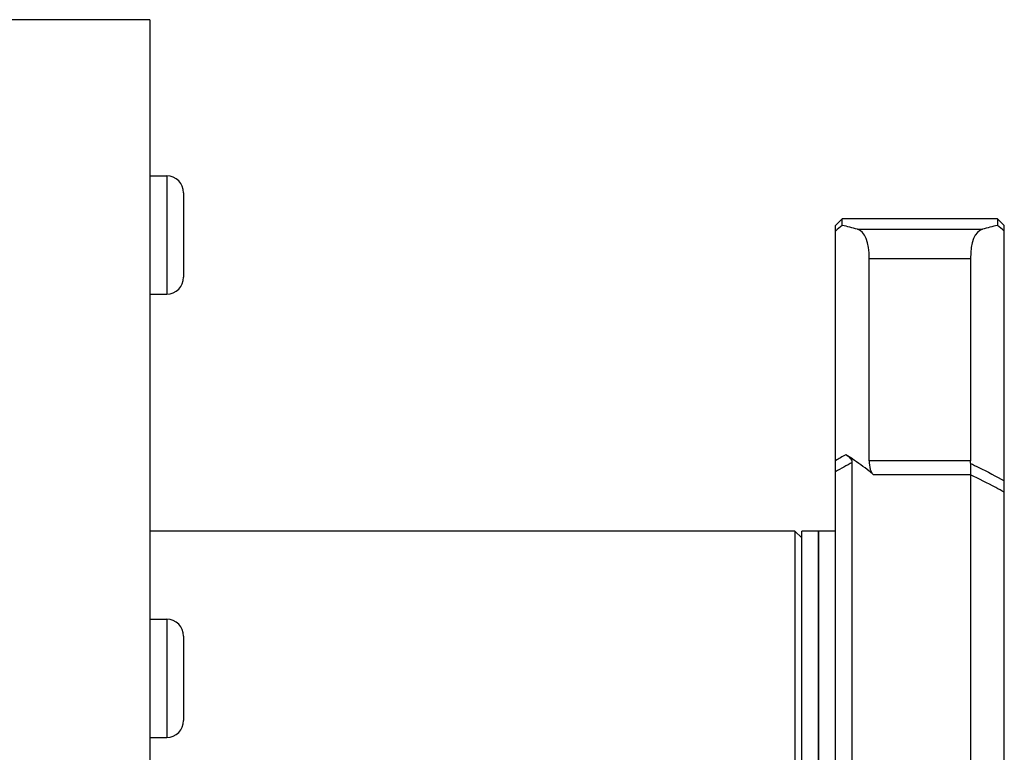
# Model space of a CAD drawing. Header units: millimetres. Extents: x 0 to 698, y 3778 to 4318.
# Tile 9 of 12: x 440 to 469, y 4135 to 4156. Entities that reach past the tile are written whole.
import ezdxf

# ---------------------------------------------------------------- set-up
doc = ezdxf.new("R2010")
doc.units = ezdxf.units.MM
doc.header["$LTSCALE"] = 5

msp = doc.modelspace()

# ---------------------------------------------------------------- linework, layer by layer
at = {"color": 7, "linetype": 'Continuous'}
for p, q in [((443.381, 4156.329), (354.781, 4156.329)), ((443.381, 4156.328), (443.381, 4045.53)), ((443.381, 4151.7), (443.881, 4151.7)), ((444.381, 4151.2), (444.381, 4148.7)), ((463.681, 4150.229), (463.881, 4150.429)), ((463.681, 4121.823), (463.681, 4150.229)), ((468.481, 4150.429), (463.881, 4150.429)), ((463.881, 4150.235), (463.881, 4150.429)), ((468.481, 4150.429), (468.481, 4150.235)), ((468.681, 4150.229), (468.481, 4150.429)), ((468.681, 4121.823), (468.681, 4150.229)), ((464.681, 4143.26), (464.681, 4149.252)), ((467.681, 4149.252), (467.681, 4143.26)), ((443.381, 4148.2), (443.881, 4148.2)), ((464.181, 4121.823), (464.181, 4143.213)), ((467.681, 4142.839), (467.681, 4122.389)), ((462.481, 4141.179), (443.381, 4141.179)), ((462.481, 4141.179), (462.481, 4121.87)), ((462.681, 4140.979), (462.481, 4141.179)), ((463.181, 4141.179), (462.681, 4141.179)), ((462.681, 4121.823), (462.681, 4141.179)), ((463.681, 4141.179), (463.181, 4141.179)), ((463.181, 4141.176), (463.181, 4121.823)), ((463.181, 4121.823), (463.181, 4141.176)), ((443.381, 4138.565), (443.881, 4138.565)), ((444.381, 4138.065), (444.381, 4135.565)), ((443.381, 4135.065), (443.881, 4135.065))]:
    msp.add_line(p, q, dxfattribs=at)
at = {"color": 9, "linetype": 'Continuous'}
for p, q in [((443.881, 4151.7), (443.881, 4148.2)), ((464.331, 4150.118), (468.031, 4150.118)), ((464.681, 4149.252), (467.681, 4149.252)), ((467.681, 4143.26), (464.681, 4143.26)), ((464.801, 4142.857), (467.682, 4142.857)), ((443.881, 4138.565), (443.881, 4135.065))]:
    msp.add_line(p, q, dxfattribs=at)
at = {"color": 7, "linetype": 'Continuous'}
for centre, radius, start, end in [((443.881, 4151.2), 0.5, 0, 90), ((485.421, 4124.597), 33.486, 130.0365, 130.4839), ((462.22, 4142.913), 7.508, 73.6677, 77.2182), ((446.89, 4124.538), 33.564, 49.5154, 49.9628), ((443.881, 4148.7), 0.5, 270, 0), ((460.29, 4137.426), 7.058, 56.5425, 58.421), ((460.144, 4137.208), 7.32, 51.7011, 56.5329), ((459.914, 4136.907), 7.7, 50.6013, 51.743), ((467.828, 4142.838), 0.147, 172.8272, 179.9347), ((443.881, 4138.065), 0.5, 0, 90), ((443.881, 4135.565), 0.5, 270, 0)]:
    msp.add_arc(centre, radius, start, end, dxfattribs=at)
at = {"color": 9, "linetype": 'Continuous'}
for centre, radius, start, end in [((472.153, 4129.096), 16.505, 119.6565, 120.8819), ((471.71, 4129.261), 15.854, 118.3541, 120.4282)]:
    msp.add_arc(centre, radius, start, end, dxfattribs=at)
at = {"color": 7, "linetype": 'Continuous'}
for centre, major_axis, start_param, end_param in [((484.113, 4100.929), (-16.327, 49.112), 6.246396, 6.270066), ((463.681, 4148.131), (0.66, 1.984), 5.432786, 6.296305), ((468.681, 4148.131), (-0.66, 1.984), 6.270066, 7.133585), ((467.181, 4143.821), (-0.33, 0.992), 3.896832, 3.991992)]:
    msp.add_ellipse(centre, major_axis=major_axis, ratio=0.378739, start_param=start_param, end_param=end_param, dxfattribs=at)
for points, knots in [([(464.181, 4143.213), (464.181, 4143.257), (464.119, 4143.352), (464.036, 4143.408), (463.986, 4143.439)], [0, 0, 0, 0, 0.425982, 1, 1, 1, 1]), ([(464.681, 4143.26), (464.681, 4143.174), (464.691, 4143.032), (464.756, 4142.893), (464.801, 4142.857)], [0, 0, 0, 0, 0.597386, 1, 1, 1, 1]), ([(467.679, 4143.184), (467.675, 4143.116), (467.676, 4143.024), (467.683, 4142.916), (467.684, 4142.874), (467.682, 4142.857)], [0, 0, 0, 0, 0.618492, 0.841823, 1, 1, 1, 1])]:
    msp.add_open_spline(points, degree=3, knots=knots, dxfattribs=at)
at = {"color": 9, "linetype": 'Continuous'}
for points, knots in [([(467.679, 4143.184), (467.762, 4143.145), (468.101, 4142.981), (468.434, 4142.802), (468.681, 4142.661)], [0, 0, 0, 0, 0.243856, 1, 1, 1, 1]), ([(468.681, 4142.328), (468.597, 4142.375), (468.269, 4142.555), (467.934, 4142.722), (467.681, 4142.839)], [0, 0, 0, 0, 0.256262, 1, 1, 1, 1])]:
    msp.add_open_spline(points, degree=3, knots=knots, dxfattribs=at)

doc.saveas('drawing.dxf')
